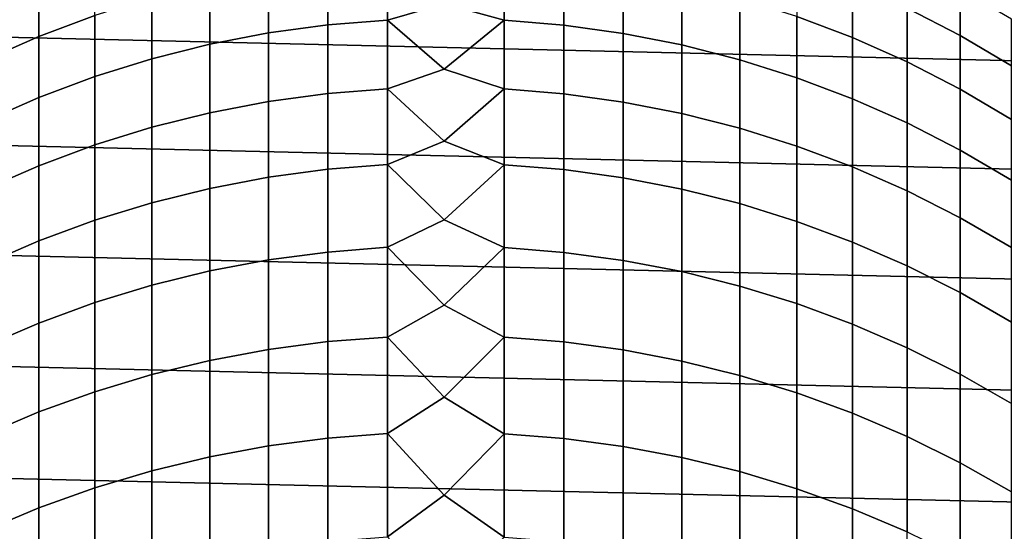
# Model space of a CAD drawing. Header units: metres. Extents: x -28 to 70, y -212 to 27.
# Tile 115 of 220: x -4.84 to 6.39, y 2.73 to 8.57. Entities that reach past the tile are written whole.
import ezdxf

# ---------------------------------------------------------------- set-up
doc = ezdxf.new("R2010")
doc.units = ezdxf.units.M
doc.layers.add('solid_10_261_012_XXX', color=7, linetype='CONTINUOUS')

msp = doc.modelspace()

# ---------------------------------------------------------------- linework, layer by layer
at = {"layer": 'solid_10_261_012_XXX'}
for points in [[(-25.587807, 10.075421, -5), (26.031919, 8.865052, -5), (26.418852, 7.635068, -5), (-26.031919, 8.865052, -5)], [(-4.62221, 8.996172, 298.400879), (-4.62221, 8.379137, 301.370209), (-3.984917, 8.619414, 301.423584), (-3.984917, 9.237818, 298.447662)], [(-2.00343, 9.122025, 301.535217), (-2.00343, 8.419329, 304.506805), (-1.326928, 8.511701, 304.529999), (-1.326928, 9.214994, 301.555847)], [(-1.326928, 9.214994, 301.555847), (-1.326928, 8.511701, 304.529999), (-0.64609, 8.566425, 304.543732), (-0.64609, 9.270074, 301.568085)], [(-0.64609, 9.270074, 301.568085), (-0.64609, 8.566425, 304.543732), (0, 8.751576, 303.868713)], [(0.682211, 9.268111, 301.567657), (0, 8.751576, 303.868713), (0.682211, 8.564475, 304.543243)], [(0.682211, 9.268111, 301.567657), (0.682211, 8.564475, 304.543243), (1.362875, 8.507751, 304.528992), (1.362875, 9.21102, 301.554962)], [(1.362875, 9.21102, 301.554962), (1.362875, 8.507751, 304.528992), (2.039085, 8.413394, 304.505341), (2.039085, 9.116051, 301.533875)], [(4.019004, 9.225923, 298.445374), (4.019004, 8.607587, 301.420959), (4.65555, 8.365428, 301.367188), (4.65555, 8.982385, 298.398224)], [(5.27688, 9.237791, 295.367157), (5.27688, 8.703531, 298.344238), (5.880963, 8.390275, 298.2836), (5.880963, 8.922995, 295.315094)], [(-2.673383, 8.991466, 301.506226), (-2.673383, 8.289611, 304.474274), (-2.00343, 8.419329, 304.506805), (-2.00343, 9.122025, 301.535217)], [(2.039085, 9.116051, 301.533875), (2.039085, 8.413394, 304.505341), (2.708631, 8.28171, 304.47229), (2.708631, 8.983513, 301.504456)], [(-5.244397, 8.719167, 298.34726), (-5.244397, 8.1037, 301.309052), (-4.62221, 8.379137, 301.370209), (-4.62221, 8.996172, 298.400879)], [(-3.334599, 8.823747, 301.468964), (-3.334599, 8.122972, 304.432434), (-2.673383, 8.289611, 304.474274), (-2.673383, 8.991466, 301.506226)], [(2.708631, 8.983513, 301.504456), (2.708631, 8.28171, 304.47229), (3.369324, 8.11313, 304.429993), (3.369324, 8.81384, 301.466766)], [(4.65555, 8.982385, 298.398224), (4.65555, 8.365428, 301.367188), (5.27688, 8.088153, 301.305603), (5.27688, 8.703531, 298.344238)], [(5.880963, 8.922995, 295.315094), (5.880963, 8.390275, 298.2836), (6.465825, 8.043638, 298.216492), (6.465825, 8.574655, 295.257477)], [(-26.031919, 8.865052, -5), (26.418852, 7.635068, -5), (26.747675, 6.388412, -5), (-26.418852, 7.635068, -5)], [(-3.984917, 8.619414, 301.423584), (-3.984917, 7.919955, 304.3815), (-3.334599, 8.122972, 304.432434), (-3.334599, 8.823747, 301.468964)], [(3.369324, 8.81384, 301.466766), (3.369324, 8.11313, 304.429993), (4.019004, 7.908205, 304.37854), (4.019004, 8.607587, 301.420959)], [(0.682211, 8.564475, 304.543243), (0, 8.751576, 303.868713), (-0.64609, 8.566425, 304.543732), (0, 8.005763, 306.754333)], [(5.27688, 8.703531, 298.344238), (5.27688, 8.088153, 301.305603), (5.880963, 7.77667, 301.23642), (5.880963, 8.390275, 298.2836)], [(-4.62221, 8.379137, 301.370209), (-4.62221, 7.681225, 304.321594), (-3.984917, 7.919955, 304.3815), (-3.984917, 8.619414, 301.423584)], [(-1.326928, 8.511701, 304.529999), (-1.326928, 7.727431, 307.483826), (-0.64609, 7.78176, 307.499023), (-0.64609, 8.566425, 304.543732)], [(-0.64609, 8.566425, 304.543732), (-0.64609, 7.78176, 307.499023), (0, 8.005763, 306.754333)], [(0.682211, 8.564475, 304.543243), (0, 8.005763, 306.754333), (0.682211, 7.779824, 307.498505)], [(0.682211, 8.564475, 304.543243), (0.682211, 7.779824, 307.498505), (1.362875, 7.723511, 307.482727), (1.362875, 8.507751, 304.528992)], [(4.019004, 8.607587, 301.420959), (4.019004, 7.908205, 304.37854), (4.65555, 7.667604, 304.318176), (4.65555, 8.365428, 301.367188)], [(-2.00343, 8.419329, 304.506805), (-2.00343, 7.635727, 307.45813), (-1.326928, 7.727431, 307.483826), (-1.326928, 8.511701, 304.529999)], [(1.362875, 8.507751, 304.528992), (1.362875, 7.723511, 307.482727), (2.039085, 7.629835, 307.456451), (2.039085, 8.413394, 304.505341)], [(-5.244397, 8.1037, 301.309052), (-5.244397, 7.407562, 304.25293), (-4.62221, 7.681225, 304.321594), (-4.62221, 8.379137, 301.370209)], [(-2.673383, 8.289611, 304.474274), (-2.673383, 7.506947, 307.422028), (-2.00343, 7.635727, 307.45813), (-2.00343, 8.419329, 304.506805)], [(2.039085, 8.413394, 304.505341), (2.039085, 7.629835, 307.456451), (2.708631, 7.499102, 307.41983), (2.708631, 8.28171, 304.47229)], [(4.65555, 8.365428, 301.367188), (4.65555, 7.667604, 304.318176), (5.27688, 7.392115, 304.249054), (5.27688, 8.088153, 301.305603)], [(5.880963, 8.390275, 298.2836), (5.880963, 7.77667, 301.23642), (6.465825, 7.431996, 301.159882), (6.465825, 8.043638, 298.216492)], [(-3.334599, 8.122972, 304.432434), (-3.334599, 7.341512, 307.375671), (-2.673383, 7.506947, 307.422028), (-2.673383, 8.289611, 304.474274)], [(2.708631, 8.28171, 304.47229), (2.708631, 7.499102, 307.41983), (3.369324, 7.33174, 307.372955), (3.369324, 8.11313, 304.429993)], [(-3.984917, 7.919955, 304.3815), (-3.984917, 7.139963, 307.319214), (-3.334599, 7.341512, 307.375671), (-3.334599, 8.122972, 304.432434)], [(3.369324, 8.11313, 304.429993), (3.369324, 7.33174, 307.372955), (4.019004, 7.128297, 307.315948), (4.019004, 7.908205, 304.37854)], [(5.27688, 8.088153, 301.305603), (5.27688, 7.392115, 304.249054), (5.880963, 7.082638, 304.171387), (5.880963, 7.77667, 301.23642)], [(0.682211, 7.779824, 307.498505), (0, 8.005763, 306.754333), (-0.64609, 7.78176, 307.499023), (0, 7.183397, 309.619049)], [(-4.62221, 7.681225, 304.321594), (-4.62221, 6.902958, 307.252808), (-3.984917, 7.139963, 307.319214), (-3.984917, 7.919955, 304.3815)], [(4.019004, 7.908205, 304.37854), (4.019004, 7.128297, 307.315948), (4.65555, 6.889435, 307.249023), (4.65555, 7.667604, 304.318176)], [(-1.326928, 7.727431, 307.483826), (-1.326928, 6.862771, 310.4151), (-0.64609, 6.916664, 310.431793), (-0.64609, 7.78176, 307.499023)], [(-0.64609, 7.78176, 307.499023), (-0.64609, 6.916664, 310.431793), (0, 7.183397, 309.619049)], [(0.682211, 7.779824, 307.498505), (0, 7.183397, 309.619049), (0.682211, 6.914743, 310.431213)], [(0.682211, 7.779824, 307.498505), (0.682211, 6.914743, 310.431213), (1.362875, 6.858882, 310.41391), (1.362875, 7.723511, 307.482727)], [(5.880963, 7.77667, 301.23642), (5.880963, 7.082638, 304.171387), (6.465825, 6.740183, 304.085449), (6.465825, 7.431996, 301.159882)], [(-26.418852, 7.635068, -5), (26.747675, 6.388412, -5), (27.017729, 5.127612, -5), (-26.747675, 6.388412, -5)], [(-5.244397, 7.407562, 304.25293), (-5.244397, 6.631273, 307.176666), (-4.62221, 6.902958, 307.252808), (-4.62221, 7.681225, 304.321594)], [(-2.673383, 7.506947, 307.422028), (-2.673383, 6.644057, 310.347321), (-2.00343, 6.771803, 310.386902), (-2.00343, 7.635727, 307.45813)], [(-2.00343, 7.635727, 307.45813), (-2.00343, 6.771803, 310.386902), (-1.326928, 6.862771, 310.4151), (-1.326928, 7.727431, 307.483826)], [(1.362875, 7.723511, 307.482727), (1.362875, 6.858882, 310.41391), (2.039085, 6.765958, 310.385101), (2.039085, 7.629835, 307.456451)], [(4.65555, 7.667604, 304.318176), (4.65555, 6.889435, 307.249023), (5.27688, 6.615937, 307.172394), (5.27688, 7.392115, 304.249054)], [(2.039085, 7.629835, 307.456451), (2.039085, 6.765958, 310.385101), (2.708631, 6.636275, 310.34491), (2.708631, 7.499102, 307.41983)], [(-3.334599, 7.341512, 307.375671), (-3.334599, 6.479949, 310.296478), (-2.673383, 6.644057, 310.347321), (-2.673383, 7.506947, 307.422028)], [(2.708631, 7.499102, 307.41983), (2.708631, 6.636275, 310.34491), (3.369324, 6.470257, 310.293457), (3.369324, 7.33174, 307.372955)], [(-3.984917, 7.139963, 307.319214), (-3.984917, 6.280018, 310.234528), (-3.334599, 6.479949, 310.296478), (-3.334599, 7.341512, 307.375671)], [(3.369324, 7.33174, 307.372955), (3.369324, 6.470257, 310.293457), (4.019004, 6.268445, 310.230927), (4.019004, 7.128297, 307.315948)], [(5.27688, 7.392115, 304.249054), (5.27688, 6.615937, 307.172394), (5.880963, 6.308697, 307.086304), (5.880963, 7.082638, 304.171387)], [(-4.62221, 6.902958, 307.252808), (-4.62221, 6.044916, 310.161652), (-3.984917, 6.280018, 310.234528), (-3.984917, 7.139963, 307.319214)], [(0.682211, 6.914743, 310.431213), (0, 7.183397, 309.619049), (-0.64609, 6.916664, 310.431793), (0, 6.285062, 312.460876)], [(4.019004, 7.128297, 307.315948), (4.019004, 6.268445, 310.230927), (4.65555, 6.031502, 310.157501), (4.65555, 6.889435, 307.249023)], [(5.880963, 7.082638, 304.171387), (5.880963, 6.308697, 307.086304), (6.465825, 5.968717, 306.991028), (6.465825, 6.740183, 304.085449)], [(-5.244397, 6.631273, 307.176666), (-5.244397, 5.775411, 310.078156), (-4.62221, 6.044916, 310.161652), (-4.62221, 6.902958, 307.252808)], [(-2.00343, 6.771803, 310.386902), (-2.00343, 5.828202, 313.291016), (-1.326928, 5.918366, 313.321686), (-1.326928, 6.862771, 310.4151)], [(-1.326928, 6.862771, 310.4151), (-1.326928, 5.918366, 313.321686), (-0.64609, 5.971783, 313.339844), (-0.64609, 6.916664, 310.431793)], [(-0.64609, 6.916664, 310.431793), (-0.64609, 5.971783, 313.339844), (0, 6.285062, 312.460876)], [(0.682211, 6.914743, 310.431213), (0, 6.285062, 312.460876), (0.682211, 5.969879, 313.339203)], [(0.682211, 6.914743, 310.431213), (0.682211, 5.969879, 313.339203), (1.362875, 5.914512, 313.320374), (1.362875, 6.858882, 310.41391)], [(1.362875, 6.858882, 310.41391), (1.362875, 5.914512, 313.320374), (2.039085, 5.822409, 313.289032), (2.039085, 6.765958, 310.385101)], [(4.65555, 6.889435, 307.249023), (4.65555, 6.031502, 310.157501), (5.27688, 5.760199, 310.073425), (5.27688, 6.615937, 307.172394)], [(-2.673383, 6.644057, 310.347321), (-2.673383, 5.701585, 313.247955), (-2.00343, 5.828202, 313.291016), (-2.00343, 6.771803, 310.386902)], [(2.039085, 6.765958, 310.385101), (2.039085, 5.822409, 313.289032), (2.708631, 5.693872, 313.245331), (2.708631, 6.636275, 310.34491)], [(-3.334599, 6.479949, 310.296478), (-3.334599, 5.538928, 313.192627), (-2.673383, 5.701585, 313.247955), (-2.673383, 6.644057, 310.347321)], [(2.708631, 6.636275, 310.34491), (2.708631, 5.693872, 313.245331), (3.369324, 5.529321, 313.189362), (3.369324, 6.470257, 310.293457)], [(5.27688, 6.615937, 307.172394), (5.27688, 5.760199, 310.073425), (5.880963, 5.455424, 309.978973), (5.880963, 6.308697, 307.086304)], [(-3.984917, 6.280018, 310.234528), (-3.984917, 5.340764, 313.125244), (-3.334599, 5.538928, 313.192627), (-3.334599, 6.479949, 310.296478)], [(3.369324, 6.470257, 310.293457), (3.369324, 5.529321, 313.189362), (4.019004, 5.329293, 313.121338), (4.019004, 6.268445, 310.230927)], [(-26.747675, 6.388412, -5), (27.017729, 5.127612, -5), (27.228367, 3.855639, -5), (-27.017729, 5.127612, -5)], [(5.880963, 6.308697, 307.086304), (5.880963, 5.455424, 309.978973), (6.465825, 5.118174, 309.874481), (6.465825, 5.968717, 306.991028)], [(-4.62221, 6.044916, 310.161652), (-4.62221, 5.107739, 313.04599), (-3.984917, 5.340764, 313.125244), (-3.984917, 6.280018, 310.234528)], [(0.682211, 5.969879, 313.339203), (0, 6.285062, 312.460876), (-0.64609, 5.971783, 313.339844), (0, 5.311395, 315.277802)], [(4.019004, 6.268445, 310.230927), (4.019004, 5.329293, 313.121338), (4.65555, 5.094443, 313.041473), (4.65555, 6.031502, 310.157501)], [(-5.244397, 5.775411, 310.078156), (-5.244397, 4.840616, 312.955139), (-4.62221, 5.107739, 313.04599), (-4.62221, 6.044916, 310.161652)], [(-1.326928, 5.918366, 313.321686), (-1.326928, 4.894921, 316.201385), (-0.64609, 4.947822, 316.221008), (-0.64609, 5.971783, 313.339844)], [(-0.64609, 5.971783, 313.339844), (-0.64609, 4.947822, 316.221008), (0, 5.311395, 315.277802)], [(0.682211, 5.969879, 313.339203), (0, 5.311395, 315.277802), (0.682211, 4.945936, 316.220306)], [(0.682211, 5.969879, 313.339203), (0.682211, 4.945936, 316.220306), (1.362875, 4.891104, 316.199951), (1.362875, 5.914512, 313.320374)], [(4.65555, 6.031502, 310.157501), (4.65555, 5.094443, 313.041473), (5.27688, 4.825538, 312.950012), (5.27688, 5.760199, 310.073425)], [(-2.00343, 5.828202, 313.291016), (-2.00343, 4.805628, 316.168274), (-1.326928, 4.894921, 316.201385), (-1.326928, 5.918366, 313.321686)], [(1.362875, 5.914512, 313.320374), (1.362875, 4.891104, 316.199951), (2.039085, 4.799891, 316.166138), (2.039085, 5.822409, 313.289032)], [(-2.673383, 5.701585, 313.247955), (-2.673383, 4.680234, 316.121765), (-2.00343, 4.805628, 316.168274), (-2.00343, 5.828202, 313.291016)], [(2.039085, 5.822409, 313.289032), (2.039085, 4.799891, 316.166138), (2.708631, 4.672596, 316.118927), (2.708631, 5.693872, 313.245331)], [(5.27688, 5.760199, 310.073425), (5.27688, 4.825538, 312.950012), (5.880963, 4.523457, 312.84729), (5.880963, 5.455424, 309.978973)], [(-3.334599, 5.538928, 313.192627), (-3.334599, 4.519149, 316.062012), (-2.673383, 4.680234, 316.121765), (-2.673383, 5.701585, 313.247955)], [(2.708631, 5.693872, 313.245331), (2.708631, 4.672596, 316.118927), (3.369324, 4.509635, 316.058502), (3.369324, 5.529321, 313.189362)], [(-3.984917, 5.340764, 313.125244), (-3.984917, 4.322899, 315.989227), (-3.334599, 4.519149, 316.062012), (-3.334599, 5.538928, 313.192627)], [(3.369324, 5.529321, 313.189362), (3.369324, 4.509635, 316.058502), (4.019004, 4.31154, 315.985016), (4.019004, 5.329293, 313.121338)], [(5.880963, 5.455424, 309.978973), (5.880963, 4.523457, 312.84729), (6.465825, 4.189187, 312.733612), (6.465825, 5.118174, 309.874481)], [(-4.62221, 5.107739, 313.04599), (-4.62221, 4.092126, 315.903656), (-3.984917, 4.322899, 315.989227), (-3.984917, 5.340764, 313.125244)], [(0.682211, 4.945936, 316.220306), (0, 5.311395, 315.277802), (-0.64609, 4.947822, 316.221008), (0, 4.263085, 318.06778)], [(4.019004, 5.329293, 313.121338), (4.019004, 4.31154, 315.985016), (4.65555, 4.078959, 315.898773), (4.65555, 5.094443, 313.041473)], [(-27.017729, 5.127612, -5), (27.228367, 3.855639, -5), (27.379168, 2.575108, -5), (-27.228367, 3.855639, -5)], [(-5.244397, 4.840616, 312.955139), (-5.244397, 3.827585, 315.805542), (-4.62221, 4.092126, 315.903656), (-4.62221, 5.107739, 313.04599)], [(4.65555, 5.094443, 313.041473), (4.65555, 4.078959, 315.898773), (5.27688, 3.812652, 315.800018), (5.27688, 4.825538, 312.950012)], [(-1.326928, 4.894921, 316.201385), (-1.326928, 3.7932, 319.052063), (-0.64609, 3.845544, 319.07309), (-0.64609, 4.947822, 316.221008)], [(-0.64609, 4.947822, 316.221008), (-0.64609, 3.845544, 319.07309), (0, 4.263085, 318.06778)], [(0.682211, 4.945936, 316.220306), (0, 4.263085, 318.06778), (0.682211, 3.843679, 319.072357)], [(0.682211, 4.945936, 316.220306), (0.682211, 3.843679, 319.072357), (1.362875, 3.789422, 319.050537), (1.362875, 4.891104, 316.199951)], [(-2.00343, 4.805628, 316.168274), (-2.00343, 3.704844, 319.01651), (-1.326928, 3.7932, 319.052063), (-1.326928, 4.894921, 316.201385)], [(1.362875, 4.891104, 316.199951), (1.362875, 3.789422, 319.050537), (2.039085, 3.699167, 319.014221), (2.039085, 4.799891, 316.166138)], [(-2.673383, 4.680234, 316.121765), (-2.673383, 3.580767, 318.966583), (-2.00343, 3.704844, 319.01651), (-2.00343, 4.805628, 316.168274)], [(2.039085, 4.799891, 316.166138), (2.039085, 3.699167, 319.014221), (2.708631, 3.57321, 318.963562), (2.708631, 4.672596, 316.118927)], [(5.27688, 4.825538, 312.950012), (5.27688, 3.812652, 315.800018), (5.880963, 3.51349, 315.689056), (5.880963, 4.523457, 312.84729)], [(-3.334599, 4.519149, 316.062012), (-3.334599, 3.421374, 318.902466), (-2.673383, 3.580767, 318.966583), (-2.673383, 4.680234, 316.121765)], [(2.708631, 4.672596, 316.118927), (2.708631, 3.57321, 318.963562), (3.369324, 3.41196, 318.898682), (3.369324, 4.509635, 316.058502)], [(-3.984917, 4.322899, 315.989227), (-3.984917, 3.227186, 318.824371), (-3.334599, 3.421374, 318.902466), (-3.334599, 4.519149, 316.062012)], [(3.369324, 4.509635, 316.058502), (3.369324, 3.41196, 318.898682), (4.019004, 3.215946, 318.819855), (4.019004, 4.31154, 315.985016)], [(5.880963, 4.523457, 312.84729), (5.880963, 3.51349, 315.689056), (6.465825, 3.18245, 315.566284), (6.465825, 4.189187, 312.733612)], [(-4.62221, 4.092126, 315.903656), (-4.62221, 2.998837, 318.732513), (-3.984917, 3.227186, 318.824371), (-3.984917, 4.322899, 315.989227)], [(4.019004, 4.31154, 315.985016), (4.019004, 3.215946, 318.819855), (4.65555, 2.985808, 318.727264), (4.65555, 4.078959, 315.898773)], [(0.682211, 3.843679, 319.072357), (0, 4.263085, 318.06778), (-0.64609, 3.845544, 319.07309), (0, 3.140876, 320.828857)], [(-5.244397, 3.827585, 315.805542), (-5.244397, 2.737073, 318.627197), (-4.62221, 2.998837, 318.732513), (-4.62221, 4.092126, 315.903656)], [(4.65555, 4.078959, 315.898773), (4.65555, 2.985808, 318.727264), (5.27688, 2.722298, 318.621277), (5.27688, 3.812652, 315.800018)], [(-27.228367, 3.855639, -5), (27.379168, 2.575108, -5), (27.469772, 1.288988, -5), (-27.379168, 2.575108, -5)], [(-1.326928, 3.7932, 319.052063), (-1.326928, 2.614024, 321.871552), (-0.64609, 2.665774, 321.894043), (-0.64609, 3.845544, 319.07309)], [(-0.64609, 3.845544, 319.07309), (-0.64609, 2.665774, 321.894043), (0, 3.140876, 320.828857)], [(0.682211, 3.843679, 319.072357), (0, 3.140876, 320.828857), (0.682211, 2.663929, 321.89325)], [(0.682211, 3.843679, 319.072357), (0.682211, 2.663929, 321.89325), (1.362875, 2.610289, 321.869934), (1.362875, 3.789422, 319.050537)], [(-2.673383, 3.580767, 318.966583), (-2.673383, 2.404005, 321.780334), (-2.00343, 2.526672, 321.833618), (-2.00343, 3.704844, 319.01651)], [(-2.00343, 3.704844, 319.01651), (-2.00343, 2.526672, 321.833618), (-1.326928, 2.614024, 321.871552), (-1.326928, 3.7932, 319.052063)], [(1.362875, 3.789422, 319.050537), (1.362875, 2.610289, 321.869934), (2.039085, 2.52106, 321.831177), (2.039085, 3.699167, 319.014221)], [(5.27688, 3.812652, 315.800018), (5.27688, 2.722298, 318.621277), (5.880963, 2.426278, 318.502197), (5.880963, 3.51349, 315.689056)], [(2.039085, 3.699167, 319.014221), (2.039085, 2.52106, 321.831177), (2.708631, 2.396533, 321.7771), (2.708631, 3.57321, 318.963562)], [(-3.334599, 3.421374, 318.902466), (-3.334599, 2.246423, 321.711884), (-2.673383, 2.404005, 321.780334), (-2.673383, 3.580767, 318.966583)], [(2.708631, 3.57321, 318.963562), (2.708631, 2.396533, 321.7771), (3.369324, 2.237115, 321.707855), (3.369324, 3.41196, 318.898682)], [(5.880963, 3.51349, 315.689056), (5.880963, 2.426278, 318.502197), (6.465825, 2.098715, 318.370422), (6.465825, 3.18245, 315.566284)], [(-3.984917, 3.227186, 318.824371), (-3.984917, 2.05444, 321.62851), (-3.334599, 2.246423, 321.711884), (-3.334599, 3.421374, 318.902466)], [(3.369324, 3.41196, 318.898682), (3.369324, 2.237115, 321.707855), (4.019004, 2.043328, 321.623657), (4.019004, 3.215946, 318.819855)], [(-4.62221, 2.998837, 318.732513), (-4.62221, 1.828685, 321.530426), (-3.984917, 2.05444, 321.62851), (-3.984917, 3.227186, 318.824371)], [(4.019004, 3.215946, 318.819855), (4.019004, 2.043328, 321.623657), (4.65555, 1.815804, 321.524841), (4.65555, 2.985808, 318.727264)], [(0.682211, 2.663929, 321.89325), (0, 3.140876, 320.828857), (-0.64609, 2.665774, 321.894043), (0, 1.945563, 323.559113)], [(-5.244397, 2.737073, 318.627197), (-5.244397, 1.569896, 321.41803), (-4.62221, 1.828685, 321.530426), (-4.62221, 2.998837, 318.732513)], [(4.65555, 2.985808, 318.727264), (4.65555, 1.815804, 321.524841), (5.27688, 1.555288, 321.411682), (5.27688, 2.722298, 318.621277)]]:
    msp.add_3dface(points, dxfattribs=at)

doc.saveas('drawing.dxf')
